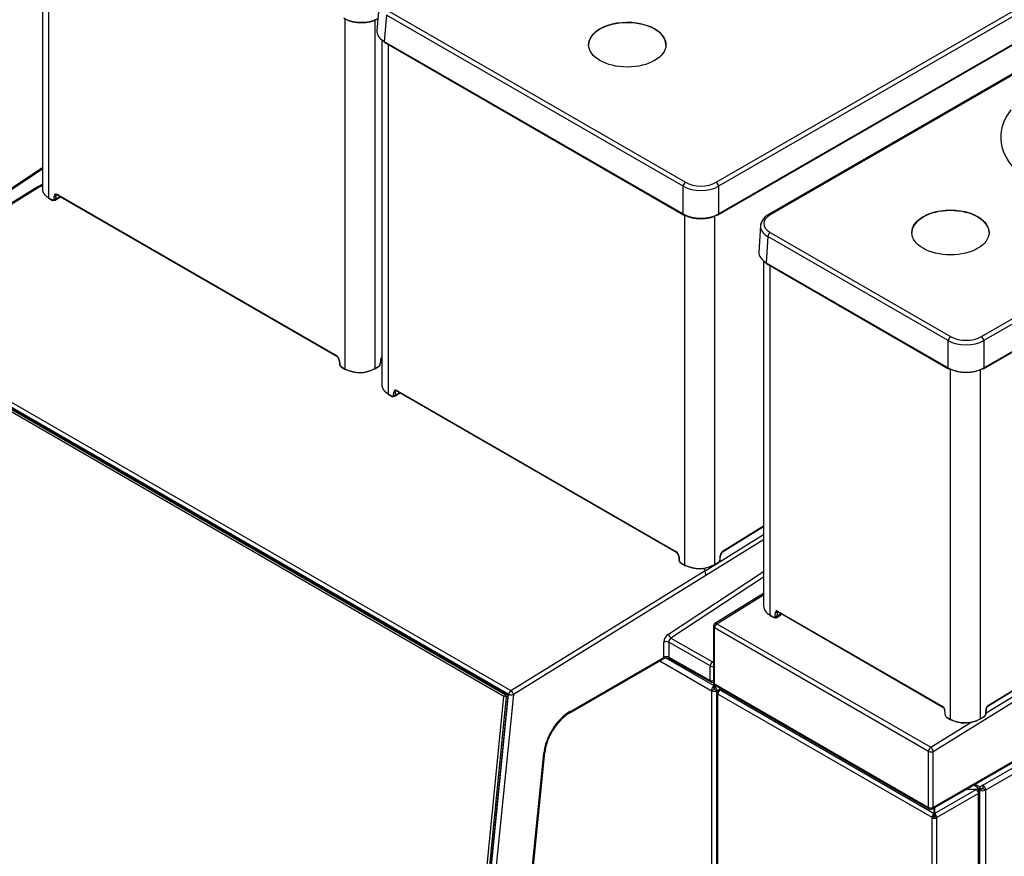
# Model space of a CAD drawing. Header units: millimetres. Extents: x 10 to 281, y 0 to 180.
# Tile 56 of 67: x 219 to 248, y 110 to 134. Entities that reach past the tile are written whole.
import ezdxf

# ---------------------------------------------------------------- set-up
doc = ezdxf.new("R2010")
doc.units = ezdxf.units.MM
doc.layers.add('134.134_BW4_CTM-', color=7, linetype='Continuous')
doc.layers.add('Standard', color=7, linetype='Continuous')

# ---------------------------------------------------------------- blocks, each defined once
blk = doc.blocks.new('SE')
at = {"layer": '134.134_BW4_CTM-', "color": 7, "linetype": 'Continuous'}
for p, q in [((50.196, 58.218), (78.541, 74.582)), ((78.611, 74.464), (50.267, 58.099)), ((50.256, 57.256), (78.672, 73.661)), ((50.267, 57.281), (78.682, 73.686)), ((80.085, 73.628), (51.744, 57.265)), ((80.135, 73.623), (51.794, 57.26)), ((58.037, 53.656), (86.379, 70.019)), ((86.45, 69.899), (58.108, 53.536)), ((58.098, 52.707), (86.487, 69.098)), ((58.108, 52.732), (86.497, 69.122)), ((30.269, 68.225), (30.269, 58.009)), ((30.451, 68.095), (30.451, 57.763)), ((40.232, 63.488), (40.161, 62.71)), ((40.519, 63.278), (49.285, 58.218)), ((39.226, 52.697), (39.226, 63.046)), ((40.103, 63.013), (40.103, 52.714)), ((40.449, 63.16), (40.378, 62.383)), ((49.214, 58.099), (40.449, 63.16)), ((40.31, 62.428), (40.31, 52.212)), ((40.378, 62.383), (49.214, 57.281)), ((40.388, 62.357), (49.225, 57.256)), ((40.492, 62.298), (40.492, 51.966)), ((46.423, 62.269), (46.423, 62.269)), ((48.709, 62.269), (48.709, 62.269)), ((58.229, 42.731), (86.35, 60.101)), ((58.234, 42.745), (86.356, 60.115)), ((56.611, 41.392), (86.593, 59.911)), ((58.179, 42.526), (86.373, 59.941)), ((86.096, 59.942), (58.218, 42.723)), ((58.075, 40.394), (91.133, 59.48)), ((91.225, 59.337), (58.16, 40.247)), ((30.269, 58.641), (27.687, 56.942)), ((30.269, 58.605), (27.735, 56.937)), ((30.12, 58.073), (24.416, 54.544)), ((30.207, 58.09), (24.466, 54.539)), ((30.269, 58.163), (30.138, 58.082)), ((30.269, 58.13), (30.205, 58.091)), ((30.269, 58.085), (30.207, 58.091)), ((49.214, 57.281), (49.214, 58.099)), ((50.267, 58.099), (50.267, 57.281)), ((30.451, 57.763), (30.566, 57.697)), ((30.457, 57.749), (30.572, 57.683)), ((30.615, 57.72), (30.623, 57.812)), ((30.633, 57.677), (30.791, 57.775)), ((30.665, 57.81), (30.658, 57.718)), ((30.658, 57.718), (30.792, 57.801)), ((30.714, 57.856), (38.963, 53.094)), ((30.72, 57.842), (38.969, 53.08)), ((49.267, 46.899), (49.267, 57.249)), ((50.144, 57.215), (50.144, 46.917)), ((86.679, 57.096), (56.611, 39.736)), ((51.505, 56.935), (51.458, 56.157)), ((56.59, 39.691), (86.659, 57.051)), ((51.723, 56.614), (51.676, 55.837)), ((57.055, 53.536), (51.723, 56.614)), ((51.794, 56.734), (57.126, 53.656)), ((55.981, 56.732), (55.981, 56.731)), ((58.263, 56.731), (58.263, 56.732)), ((51.597, 55.892), (51.597, 45.684)), ((51.676, 55.837), (57.055, 52.732)), ((51.686, 55.813), (57.066, 52.707)), ((51.778, 55.76), (51.778, 45.426)), ((24.466, 54.539), (44.124, 43.19)), ((44.056, 43.079), (24.398, 54.428)), ((43.919, 43.015), (24.445, 54.258)), ((24.449, 54.373), (44.001, 43.084)), ((24.455, 54.356), (44.007, 43.068)), ((24.484, 54.316), (43.958, 43.073)), ((57.055, 52.732), (57.055, 53.536)), ((58.108, 53.536), (58.108, 52.732)), ((40.31, 53.053), (40.307, 53.05)), ((39.046, 52.954), (39.053, 52.854)), ((39.054, 52.944), (39.062, 52.844)), ((39.111, 52.763), (39.226, 52.697)), ((39.117, 52.749), (39.232, 52.683)), ((40.097, 52.701), (40.214, 52.773)), ((40.103, 52.714), (40.219, 52.786)), ((40.267, 52.866), (40.275, 52.972)), ((40.276, 52.876), (40.283, 52.982)), ((57.124, 42.34), (57.124, 52.692)), ((58.001, 52.674), (58.001, 42.356)), ((40.492, 51.966), (40.607, 51.899)), ((40.498, 51.952), (40.613, 51.886)), ((40.656, 51.923), (40.663, 52.015)), ((40.674, 51.88), (40.832, 51.978)), ((40.706, 52.013), (40.699, 51.921)), ((40.699, 51.921), (40.833, 52.004)), ((40.755, 52.059), (49.004, 47.297)), ((40.761, 52.045), (49.01, 47.283)), ((50.399, 47.309), (51.597, 48.051)), ((50.404, 47.323), (51.597, 48.061)), ((49.867, 46.731), (51.597, 47.801)), ((51.597, 48.031), (50.353, 47.262)), ((51.597, 47.646), (49.885, 46.588)), ((50.308, 47.068), (50.316, 47.175)), ((50.317, 47.078), (50.324, 47.185)), ((49.087, 47.157), (49.094, 47.057)), ((49.095, 47.147), (49.103, 47.047)), ((49.152, 46.966), (49.267, 46.899)), ((49.158, 46.952), (49.273, 46.886)), ((50.138, 46.903), (50.255, 46.976)), ((50.144, 46.917), (50.26, 46.989)), ((44.124, 43.19), (49.864, 46.741)), ((49.885, 46.588), (44.197, 43.069)), ((48.782, 44.86), (51.597, 46.712)), ((49.864, 46.741), (49.843, 46.812)), ((49.885, 46.588), (49.885, 46.588)), ((51.597, 46.544), (48.857, 44.741)), ((51.597, 46.059), (50.159, 45.171)), ((50.209, 45.167), (51.597, 46.024)), ((51.778, 45.426), (51.893, 45.36)), ((51.942, 45.384), (51.952, 45.51)), ((51.966, 45.343), (52.11, 45.433)), ((51.995, 45.508), (51.985, 45.381)), ((52.118, 45.464), (51.985, 45.381)), ((52.017, 45.522), (51.995, 45.508)), ((52.009, 45.537), (56.894, 42.717)), ((52.015, 45.524), (56.9, 42.703)), ((50.209, 45.167), (56.538, 41.513)), ((51.784, 45.412), (51.899, 45.346)), ((56.904, 42.7), (52.207, 45.412)), ((50.112, 45.086), (50.112, 43.431)), ((56.47, 41.392), (50.141, 45.046)), ((50.141, 43.39), (50.141, 45.046)), ((48.651, 44.171), (48.651, 44.621)), ((50.017, 43.916), (48.791, 44.622)), ((48.791, 44.622), (48.791, 44.172)), ((48.857, 44.741), (50.082, 44.035)), ((45.848, 42.519), (48.63, 44.125)), ((45.869, 42.565), (48.651, 44.171)), ((48.525, 44.064), (50.051, 43.183)), ((50.13, 43.331), (48.718, 44.145)), ((48.791, 44.172), (50.017, 43.488)), ((48.812, 44.126), (50.037, 43.443)), ((50.082, 44.035), (50.112, 44.055)), ((50.017, 43.488), (50.017, 43.916)), ((50.141, 43.39), (56.47, 39.736)), ((50.051, 43.183), (50.122, 43.224)), ((50.051, 43.183), (50.051, 24.882)), ((50.13, 43.331), (50.13, 43.374)), ((50.13, 43.325), (50.13, 43.331)), ((50.13, 43.242), (50.13, 43.325)), ((50.14, 43.362), (50.14, 43.331)), ((50.163, 43.344), (50.14, 43.331)), ((50.14, 43.325), (50.14, 43.331)), ((50.14, 43.325), (50.14, 43.242)), ((50.147, 43.224), (50.218, 43.183)), ((50.162, 43.344), (56.49, 39.691)), ((50.218, 43.183), (50.329, 43.248)), ((50.218, 24.882), (50.218, 43.183)), ((50.218, 43.125), (50.218, 11.853)), ((50.268, 43.154), (50.248, 43.166)), ((50.33, 43.247), (50.268, 43.212)), ((50.359, 43.23), (50.318, 43.207)), ((50.318, 43.207), (50.4, 43.207)), ((50.318, 43.207), (50.318, 43.201)), ((50.328, 43.201), (56.637, 39.559)), ((50.328, 43.201), (50.41, 43.201)), ((42.33, 27.153), (43.919, 43.015)), ((43.989, 43.01), (42.4, 27.148)), ((44.029, 43.02), (42.432, 27.078)), ((44.038, 43.008), (42.441, 27.065)), ((42.445, 26.995), (44.056, 43.079)), ((44.197, 43.069), (42.585, 26.985)), ((43.919, 43.015), (43.956, 43.034)), ((43.956, 43.034), (43.958, 43.073)), ((43.989, 43.01), (43.956, 43.034)), ((43.958, 43.073), (43.98, 43.083)), ((44.029, 43.027), (43.989, 43.01)), ((56.576, 39.431), (50.248, 43.084)), ((50.248, 11.813), (50.248, 43.084)), ((56.941, 42.635), (56.951, 42.497)), ((56.95, 42.625), (56.96, 42.487)), ((58.169, 42.51), (58.18, 42.654)), ((58.178, 42.52), (58.189, 42.664)), ((56.538, 41.513), (57.734, 42.251)), ((57.009, 42.406), (57.124, 42.34)), ((57.016, 42.392), (57.13, 42.326)), ((57.995, 42.343), (58.128, 42.425)), ((58.001, 42.356), (58.132, 42.437)), ((43.815, 28.279), (45.125, 41.361)), ((56.47, 39.736), (56.47, 41.392)), ((56.611, 39.736), (56.611, 41.392)), ((43.786, 28.248), (45.097, 41.33)), ((56.647, 39.553), (57.884, 40.268)), ((57.884, 40.268), (57.589, 40.268)), ((57.597, 40.272), (57.892, 40.272)), ((57.955, 40.308), (57.808, 40.393)), ((57.857, 40.422), (57.99, 40.345)), ((57.892, 40.272), (57.955, 40.308)), ((57.892, 40.263), (57.892, 40.272)), ((57.927, 40.227), (57.955, 40.243)), ((57.941, 40.235), (57.955, 40.227)), ((57.955, 40.308), (57.955, 40.243)), ((57.99, 40.263), (57.955, 40.284)), ((57.955, 40.282), (57.99, 40.262)), ((57.984, 8.914), (57.984, 40.186)), ((58.075, 40.394), (57.99, 40.345)), ((57.99, 40.345), (57.99, 40.263)), ((57.99, 40.263), (58.075, 40.312)), ((57.99, 40.262), (58.061, 40.303)), ((58.061, 40.288), (57.99, 40.247)), ((57.99, 40.262), (57.99, 40.247)), ((57.99, 8.68), (57.99, 40.247)), ((58.061, 40.303), (58.06, 40.303)), ((58.061, 40.288), (58.061, 40.303)), ((58.075, 40.394), (58.075, 40.312)), ((58.16, 40.247), (58.089, 40.288)), ((58.16, 40.247), (58.16, 5.66)), ((57.955, 40.145), (56.718, 39.431)), ((57.955, 8.873), (57.955, 40.145)), ((56.637, 39.559), (56.637, 39.718)), ((56.647, 39.723), (56.647, 39.553)), ((56.633, 39.463), (56.576, 39.431)), ((56.576, 8.159), (56.576, 39.431)), ((56.637, 39.546), (56.637, 39.559)), ((56.637, 39.477), (56.637, 39.546)), ((56.647, 39.553), (56.647, 39.488)), ((56.661, 39.463), (56.718, 39.431)), ((56.718, 8.159), (56.718, 39.431))]:
    blk.add_line(p, q, dxfattribs=at)
for centre, radius, start, end in [((30.749, 57.825), 0.0652, 303.8325, 330.5006), ((51.791, 56.921), 0.286, 145.5518, 177.3544), ((51.957, 56.857), 0.461, 117.5749, 150.6704), ((38.875, 52.936), 0.172, 5.9466, 56.6749), ((40.458, 52.963), 0.176, 149.8249, 173.5798), ((39.196, 52.869), 0.143, 186.2541, 236.9112), ((39.648, 53.55), 0.952, 243.7056, 298.545), ((39.649, 53.482), 0.892, 243.2962, 299.0687), ((40.136, 52.889), 0.14, 303.679, 354.4559), ((40.79, 52.028), 0.0652, 303.8325, 330.5006), ((48.915, 47.139), 0.172, 5.9466, 56.6749), ((50.499, 47.165), 0.176, 124.8481, 173.5798), ((49.236, 47.072), 0.143, 186.2541, 236.9112), ((49.689, 47.753), 0.952, 243.7056, 298.545), ((49.69, 47.685), 0.892, 243.2962, 299.0687), ((50.177, 47.092), 0.14, 303.679, 354.4559), ((50.212, 45.086), 0.1, 121.7025, 180), ((48.943, 44.616), 0.152, 124.5337, 177.7763), ((48.722, 43.932), 0.214, 65.0659, 115.3586), ((50.086, 43.53), 0.1, 240.8586, 284.8079), ((50.212, 43.431), 0.1, 180, 240), ((43.976, 43.024), 0.0527, 355.7681, 55.0557), ((46.649, 41.251), 1.5, 122.2972, 154.4354), ((56.846, 42.624), 0.0958, 6.5452, 55.8738), ((58.037, 42.534), 0.142, 309.6523, 354.2679), ((58.284, 42.652), 0.0965, 125.2062, 173.3104), ((46.556, 41.202), 1.439, 151.067, 173.6496), ((56.54, 39.777), 0.1, 240, 300)]:
    blk.add_arc(centre, radius, start, end, dxfattribs=at)
for centre, major_axis, ratio, start_param, end_param in [((39.7, 63.381), (-0.745, 0), 0.574671, 0.786768, 2.294429), ((39.7, 63.34), (0.695, 0), 0.578934, 3.92836, 5.496418), ((47.566, 62.285), (1.143, 0), 0.57735, 0, 3.166288), ((40.907, 62.684), (0.747, -0.005), 0.575968, 3.092858, 3.929104), ((40.413, 62.401), (0.025, 0.0433), 0.57735, 2.303835, 3.141593), ((47.566, 62.285), (1.143, 0), 0.57735, 6.25849, 6.283185), ((62.001, 59.549), (3.395, 0), 0.57735, 2.716024, 4.16748), ((30.207, 58.009), (0.12, -0.019), 0.670483, 1.674821, 2.477103), ((49.285, 58.136), (-0.05, -0.0866), 0.57735, 3.926991, 5.445427), ((49.741, 58.4), (0.745, 0), 0.570409, 3.92836, 5.496418), ((49.741, 58.482), (-0.645, 0), 0.578934, 0.786768, 2.354825), ((50.196, 58.136), (0.05, -0.0866), 0.57735, 0.837758, 2.356194), ((30.472, 57.775), (0.015, 0.026), 0.57735, 2.356194, 3.141593), ((30.566, 57.754), (-0.035, 0.0607), 0.577352, 2.356832, 3.840308), ((30.587, 57.709), (0.015, 0.026), 0.57735, 2.356194, 3.141593), ((30.587, 57.709), (0.015, 0.026), 0.57735, 3.141593, 3.962727), ((30.636, 57.733), (-0.0299, 0.0024), 0.625473, 0.83301, 2.40685), ((30.714, 57.75), (0.065, -0.113), 0.577352, 2.356832, 3.840308), ((30.644, 57.824), (-0.0299, 0.0024), 0.625473, 0.83301, 2.40685), ((30.735, 57.868), (0.015, 0.026), 0.57735, 2.356194, 3.141593), ((57.122, 56.731), (1.141, 0), 0.57735, 0, 3.141593), ((49.741, 57.584), (-0.745, 0), 0.574671, 0.786768, 2.354825), ((49.25, 57.299), (0.025, 0.0433), 0.57735, 2.303835, 3.141593), ((49.25, 57.299), (0.025, 0.0433), 0.57735, 3.141593, 3.926991), ((49.741, 57.543), (0.695, 0), 0.578934, 3.92836, 5.496418), ((50.231, 57.299), (-0.025, 0.0433), 0.57735, 2.356194, 3.141593), ((50.231, 57.299), (-0.025, 0.0433), 0.57735, 3.141593, 3.979351), ((52.251, 56.997), (0.646, 0), 0.576647, 2.356803, 3.926382), ((51.794, 57.179), (0.05, -0.0866), 0.57735, 2.356194, 3.142154), ((52.251, 56.916), (0.746, -0.006), 0.576811, 3.111397, 3.931051), ((52.251, 56.916), (0.746, -0.006), 0.576811, 2.808752, 3.111397), ((51.794, 56.652), (-0.05, -0.0866), 0.57735, 3.926991, 5.462881), ((52.204, 56.14), (0.746, -0.003), 0.576735, 3.109062, 3.928715), ((51.711, 55.856), (0.025, 0.0433), 0.57735, 2.321288, 3.141593), ((57.126, 53.574), (-0.05, -0.0866), 0.57735, 3.926991, 5.462881), ((57.582, 53.919), (-0.645, 0), 0.578054, 0.786007, 2.355586), ((58.037, 53.574), (0.05, -0.0866), 0.57735, 0.820305, 2.356194), ((57.582, 53.838), (0.745, 0), 0.572459, 3.9276, 5.497178), ((38.984, 53.106), (0.015, 0.026), 0.57735, 2.356194, 3.149571), ((38.963, 52.987), (-0.065, 0.113), 0.577349, 4.014951, 5.498427), ((40.366, 53.016), (-0.065, -0.113), 0.57735, 4.583764, 5.410521), ((39.076, 52.956), (0.0299, 0.0022), 0.524834, 3.129043, 3.887004), ((39.083, 52.856), (0.0299, 0.0022), 0.524834, 3.141593, 3.887004), ((39.111, 52.82), (-0.035, 0.0607), 0.577349, 0.873358, 2.356834), ((39.132, 52.775), (0.015, 0.026), 0.57735, 2.356194, 3.141593), ((40.082, 52.726), (-0.0158, 0.0255), 0.556354, 2.338954, 3.141593), ((40.082, 52.726), (-0.0158, 0.0255), 0.556354, 3.141593, 3.90975), ((40.198, 52.798), (-0.0158, 0.0255), 0.556354, 3.141593, 3.90975), ((40.218, 52.842), (-0.035, -0.0606), 0.57735, 0.821134, 2.268928), ((40.246, 52.878), (-0.0299, 0.0022), 0.524834, 2.396181, 3.141593), ((40.254, 52.984), (-0.0299, 0.0022), 0.524834, 2.396181, 3.148729), ((57.582, 53.035), (-0.745, 0), 0.575257, 0.786007, 2.355586), ((57.091, 52.751), (0.025, 0.0433), 0.57735, 2.321288, 3.141593), ((57.091, 52.751), (0.025, 0.0433), 0.57735, 3.141593, 3.926991), ((57.582, 52.994), (0.695, 0), 0.578054, 3.9276, 5.497178), ((58.073, 52.751), (-0.025, 0.0433), 0.57735, 2.356194, 3.141593), ((58.073, 52.751), (-0.025, 0.0433), 0.57735, 3.141593, 3.961897), ((39.247, 52.709), (0.015, 0.026), 0.57735, 2.356194, 3.141593), ((39.247, 52.709), (0.015, 0.026), 0.57735, 3.141593, 3.962727), ((57.562, 52.961), (-0.62, 0), 0.57735, 1.057552, 1.797393), ((40.513, 51.978), (0.015, 0.026), 0.57735, 2.356194, 3.141593), ((40.607, 51.957), (-0.035, 0.0607), 0.577352, 2.356832, 3.840308), ((40.628, 51.912), (0.015, 0.026), 0.57735, 2.356194, 3.141593), ((40.628, 51.912), (0.015, 0.026), 0.57735, 3.141593, 3.962727), ((40.677, 51.935), (-0.0299, 0.0024), 0.625473, 0.83301, 2.40685), ((40.755, 51.953), (0.065, -0.113), 0.577352, 2.356832, 3.840308), ((40.685, 52.027), (-0.0299, 0.0024), 0.625473, 0.83301, 2.40685), ((40.776, 52.071), (0.015, 0.026), 0.57735, 2.356194, 3.141593), ((49.025, 47.309), (0.015, 0.026), 0.57735, 2.356194, 3.149571), ((49.004, 47.19), (-0.065, 0.113), 0.577349, 4.014951, 5.498427), ((50.407, 47.219), (-0.065, -0.113), 0.57735, 3.962727, 5.410521), ((50.294, 47.187), (-0.0299, 0.0022), 0.524834, 2.396181, 3.148729), ((50.383, 47.335), (-0.0158, 0.0255), 0.556354, 3.141593, 3.90975), ((49.117, 47.159), (0.0299, 0.0022), 0.524834, 3.129043, 3.887004), ((49.124, 47.059), (0.0299, 0.0022), 0.524834, 3.141593, 3.887004), ((49.152, 47.023), (-0.035, 0.0607), 0.577349, 0.873358, 2.356834), ((49.173, 46.978), (0.015, 0.026), 0.57735, 2.356194, 3.141593), ((49.288, 46.912), (0.015, 0.026), 0.57735, 2.356194, 3.141593), ((49.288, 46.912), (0.015, 0.026), 0.57735, 3.141593, 3.962727), ((50.123, 46.929), (-0.0158, 0.0255), 0.556354, 2.338954, 3.141593), ((50.123, 46.929), (-0.0158, 0.0255), 0.556354, 3.141593, 3.90975), ((50.239, 47.001), (-0.0158, 0.0255), 0.556354, 3.141593, 3.90975), ((50.259, 47.045), (-0.035, -0.0606), 0.57735, 0.821134, 2.268928), ((50.287, 47.081), (-0.0299, 0.0022), 0.524834, 2.396181, 3.141593), ((49.864, 46.66), (-0.014, 0.109), 0.144148, 3.974744, 5.545115), ((52.217, 45.696), (0.62, 0.018), 0.596196, 3.123842, 3.90924), ((51.799, 45.438), (0.015, 0.026), 0.57735, 2.356194, 3.141593), ((52.009, 45.472), (0.04, -0.0693), 0.57735, 2.356804, 3.84028), ((51.974, 45.522), (-0.0299, 0.0024), 0.625473, 0.83301, 2.40685), ((52.03, 45.484), (0.0242, -0.0438), 0.589274, 3.21602, 3.851954), ((52.03, 45.55), (0.015, 0.026), 0.57735, 2.356194, 3.141593), ((52.059, 45.519), (-0.0501, 0.0866), 0.576602, 3.158364, 3.839588), ((52.647, 45.682), (-0.621, -0.019), 0.597148, 0.714316, 0.764816), ((50.212, 45.086), (-0.05, -0.0866), 0.57735, 3.961897, 5.497787), ((50.212, 45.086), (0.0526, -0.0851), 0.556849, 2.33934, 3.141593), ((51.893, 45.417), (-0.035, 0.0607), 0.57735, 2.356804, 3.84028), ((51.914, 45.372), (0.015, 0.026), 0.57735, 2.356194, 3.141593), ((51.914, 45.372), (0.015, 0.026), 0.57735, 3.141593, 3.961897), ((51.914, 45.429), (-0.0508, 0.0862), 0.571277, 2.35131, 3.834786), ((51.963, 45.396), (-0.0299, 0.0024), 0.625473, 0.83301, 2.40685), ((48.792, 44.703), (-0.1, -0.173), 0.577514, 3.996966, 5.497665), ((48.853, 44.819), (0.055, -0.0835), 0.53567, 3.894438, 5.447781), ((50.212, 45.086), (0.1, 0), 0.57735, 3.141593, 3.926991), ((48.722, 44.58), (-0.1, 0), 0.57735, 3.944444, 5.497787), ((48.58, 44.212), (-0.05, 0.0866), 0.57735, 3.141593, 3.926991), ((48.722, 44.13), (-0.1, 0), 0.57735, 3.944444, 5.497787), ((48.86, 44.213), (0.0487, 0.0873), 0.567186, 2.347619, 3.141593), ((50.086, 43.958), (-0.0499, -0.0867), 0.557716, 3.996377, 5.497076), ((50.086, 43.958), (-0.055, 0.0835), 0.53567, 5.026715, 5.447781), ((50.086, 43.958), (-0.1, 0), 0.57735, 0.802851, 1.829243), ((50.086, 43.53), (-0.1, 0), 0.57735, 0.802851, 1.829243), ((50.086, 43.53), (0.0487, 0.0873), 0.567186, 2.347619, 3.141593), ((50.212, 43.431), (0.1, 0), 0.57735, 3.141593, 3.926991), ((50.212, 43.431), (0.05, 0.0866), 0.57735, 2.356194, 3.141593), ((44.126, 43.11), (0.05, 0.0866), 0.57735, 0.821134, 2.234021), ((44.126, 43.11), (0.0526, -0.085), 0.556354, 0.768158, 2.338954), ((50.135, 43.231), (-0.059, -0.102), 0.57735, 3.986951, 5.497787), ((50.135, 43.231), (0.118, 0), 0.57735, 3.926991, 5.497787), ((50.135, 43.231), (-0.009, -0.0156), 0.57735, 4.330706, 5.497787), ((50.135, 43.231), (-0.018, 0), 0.57735, 0.785398, 2.356194), ((50.135, 43.231), (-0.059, 0.102), 0.57735, 3.926991, 5.437827), ((50.135, 43.231), (0.009, -0.0156), 0.57735, 0.785398, 1.95248), ((50.318, 43.125), (0.1, 0), 0.57735, 2.356194, 3.926991), ((50.318, 43.125), (0.05, -0.0866), 0.57735, 2.356194, 3.926991), ((50.318, 43.125), (-0.05, -0.0866), 0.57735, 4.068888, 5.497787), ((50.328, 43.119), (-0.141, 0), 0.57735, 4.712389, 4.854286), ((44.022, 43.094), (0.015, 0.026), 0.57735, 2.234021, 3.143662), ((43.995, 43.033), (-0.024, 0.055), 0.643602, 3.996216, 5.566707), ((44.059, 43.017), (0.0299, -0.003), 0.502685, 3.141593, 3.98105), ((44.126, 43.11), (-0.0995, 0.01), 0.502685, 0.839458, 2.410254), ((45.869, 41.667), (-0.55, -0.953), 0.57735, 3.926991, 5.375614), ((45.798, 42.606), (-0.05, 0.0866), 0.57735, 3.144224, 3.926991), ((56.894, 42.652), (-0.04, 0.0693), 0.57735, 4.01492, 5.498397), ((56.915, 42.729), (0.015, 0.026), 0.57735, 2.356194, 3.146195), ((56.971, 42.637), (0.0299, 0.0022), 0.524834, 3.143469, 3.887004), ((58.12, 42.486), (-0.035, -0.0606), 0.57735, 1.024461, 2.268928), ((58.148, 42.522), (-0.0299, 0.0022), 0.524834, 2.396181, 3.141593), ((58.236, 42.68), (-0.04, -0.0693), 0.57735, 3.961897, 5.410521), ((58.159, 42.666), (-0.0299, 0.0022), 0.524834, 2.396181, 3.139826), ((58.213, 42.757), (-0.0158, 0.0255), 0.556849, 3.141593, 3.910136), ((56.981, 42.499), (0.0299, 0.0022), 0.524834, 3.141593, 3.887004), ((57.009, 42.463), (-0.035, 0.0607), 0.57735, 0.873327, 2.356804), ((57.031, 42.418), (0.015, 0.026), 0.57735, 2.356194, 3.141593), ((57.562, 42.61), (-0.62, -0.018), 0.596196, 0.767648, 2.338444), ((57.145, 42.352), (0.015, 0.026), 0.57735, 2.356194, 3.141593), ((57.563, 42.586), (0.59, 0.018), 0.597134, 3.908276, 5.479072), ((57.98, 42.369), (-0.0158, 0.0255), 0.556849, 3.141593, 3.910136), ((45.026, 41.371), (-0.0995, 0.01), 0.502685, 2.410254, 3.141593), ((56.54, 41.433), (-0.05, -0.0866), 0.57735, 3.961897, 5.497787), ((56.54, 41.433), (0.1, 0), 0.57735, 3.926991, 5.497787), ((56.54, 41.433), (-0.0526, 0.0851), 0.556849, 3.910136, 5.480933), ((57.884, 40.186), (-0.05, 0.0866), 0.57735, 3.926991, 5.497787), ((57.884, 40.186), (-0.1, 0), 0.57735, 2.356194, 3.926991), ((58.075, 40.296), (-0.12, 0), 0.57735, 0.785398, 2.356194), ((58.075, 40.296), (0.02, 0), 0.57735, 3.926991, 5.497787), ((58.075, 40.296), (0.06, -0.104), 0.57735, 0.785398, 2.356194), ((58.075, 40.296), (-0.01, 0.0173), 0.57735, 3.926991, 5.497787), ((56.54, 39.777), (-0.1, 0), 0.57735, 0.785398, 2.356194), ((56.54, 39.777), (0.05, 0.0866), 0.57735, 2.356194, 3.141593), ((56.54, 39.777), (-0.05, 0.0866), 0.57735, 3.141593, 3.926991), ((56.647, 39.471), (0.05, 0.0866), 0.57735, 0.927295, 2.356194), ((56.647, 39.471), (0.1, 0), 0.57735, 3.926991, 5.497787), ((56.647, 39.471), (-0.01, -0.0173), 0.57735, 4.712389, 5.497787), ((56.647, 39.471), (0.02, 0), 0.57735, 3.926991, 5.497787), ((56.647, 39.471), (0.05, -0.0866), 0.57735, 0.785398, 2.356194), ((56.647, 39.471), (0.01, -0.0173), 0.57735, 0.785398, 2.356194)]:
    blk.add_ellipse(centre, major_axis=major_axis, ratio=ratio, start_param=start_param, end_param=end_param, dxfattribs=at)
for centre, major_axis in [((47.566, 62.286), (-1.143, 0)), ((57.122, 56.732), (-1.141, 0))]:
    blk.add_ellipse(centre, major_axis=major_axis, ratio=0.57735, dxfattribs=at)
for points, knots in [([(30.269, 58.022), (30.269, 58.021), (30.269, 58.017), (30.27, 58.01), (30.27, 57.999), (30.272, 57.988), (30.274, 57.977), (30.276, 57.966), (30.279, 57.955), (30.283, 57.945), (30.287, 57.935), (30.291, 57.925), (30.296, 57.915), (30.301, 57.905), (30.306, 57.896), (30.312, 57.887), (30.319, 57.878), (30.325, 57.869), (30.332, 57.86), (30.339, 57.852), (30.347, 57.844), (30.354, 57.836), (30.362, 57.828), (30.37, 57.821), (30.379, 57.813), (30.387, 57.806), (30.396, 57.799), (30.405, 57.793), (30.414, 57.786), (30.423, 57.78), (30.432, 57.774), (30.441, 57.769), (30.448, 57.765), (30.451, 57.763)], [0, 0, 0, 0, 0.002202, 0.041109, 0.079627, 0.117755, 0.155493, 0.192842, 0.229801, 0.266371, 0.302551, 0.338342, 0.373743, 0.408755, 0.443377, 0.47761, 0.511453, 0.544907, 0.577971, 0.610647, 0.642932, 0.674829, 0.706336, 0.737454, 0.768182, 0.798522, 0.828472, 0.858033, 0.887204, 0.915987, 0.94438, 0.972385, 1, 1, 1, 1]), ([(30.658, 57.718), (30.656, 57.699), (30.649, 57.685), (30.623, 57.673), (30.606, 57.675), (30.588, 57.685)], [0, 0, 0, 0, 0.5, 0.5, 1, 1, 1, 1]), ([(30.736, 57.844), (30.734, 57.846), (30.729, 57.848), (30.722, 57.851), (30.715, 57.853), (30.707, 57.854), (30.7, 57.854), (30.693, 57.852), (30.686, 57.849), (30.68, 57.845), (30.674, 57.839), (30.67, 57.831), (30.666, 57.821), (30.665, 57.814), (30.665, 57.81)], [0, 0, 0, 0, 0.065271, 0.133822, 0.205655, 0.280772, 0.359174, 0.44086, 0.525833, 0.614092, 0.705638, 0.800471, 0.898592, 1, 1, 1, 1]), ([(40.31, 52.225), (40.31, 52.224), (40.31, 52.22), (40.31, 52.213), (40.311, 52.201), (40.313, 52.19), (40.315, 52.18), (40.317, 52.169), (40.32, 52.158), (40.324, 52.148), (40.328, 52.138), (40.332, 52.128), (40.337, 52.118), (40.342, 52.108), (40.347, 52.099), (40.353, 52.09), (40.359, 52.081), (40.366, 52.072), (40.373, 52.063), (40.38, 52.055), (40.388, 52.047), (40.395, 52.039), (40.403, 52.031), (40.411, 52.024), (40.42, 52.016), (40.428, 52.009), (40.437, 52.002), (40.446, 51.996), (40.455, 51.989), (40.464, 51.983), (40.473, 51.977), (40.482, 51.971), (40.489, 51.968), (40.492, 51.966)], [0, 0, 0, 0, 0.002202, 0.041109, 0.079627, 0.117755, 0.155493, 0.192842, 0.229801, 0.266371, 0.302551, 0.338342, 0.373743, 0.408755, 0.443377, 0.47761, 0.511453, 0.544907, 0.577971, 0.610647, 0.642932, 0.674829, 0.706336, 0.737454, 0.768182, 0.798522, 0.828472, 0.858033, 0.887204, 0.915987, 0.94438, 0.972385, 1, 1, 1, 1]), ([(40.699, 51.921), (40.697, 51.902), (40.689, 51.888), (40.664, 51.875), (40.647, 51.878), (40.629, 51.888)], [0, 0, 0, 0, 0.5, 0.5, 1, 1, 1, 1]), ([(40.777, 52.047), (40.775, 52.048), (40.77, 52.051), (40.763, 52.054), (40.756, 52.056), (40.748, 52.057), (40.741, 52.057), (40.734, 52.055), (40.727, 52.052), (40.721, 52.048), (40.715, 52.042), (40.711, 52.034), (40.707, 52.024), (40.706, 52.017), (40.706, 52.013)], [0, 0, 0, 0, 0.065271, 0.133822, 0.205655, 0.280772, 0.359174, 0.44086, 0.525833, 0.614092, 0.705638, 0.800471, 0.898592, 1, 1, 1, 1]), ([(52.004, 45.527), (52.004, 45.527), (52.004, 45.527), (52.006, 45.528), (52.012, 45.525), (52.015, 45.524)], [0, 0, 0, 0, 0.045936, 0.571456, 1, 1, 1, 1])]:
    blk.add_open_spline(points, degree=3, knots=knots, dxfattribs=at)
blk.add_open_spline([(58.132, 42.437), (58.133, 42.432), (58.131, 42.427), (58.128, 42.425)], degree=3, dxfattribs=at)

msp = doc.modelspace()

# ---------------------------------------------------------------- block references
at = {"layer": 'Standard', "color": 7}
msp.add_blockref('SE', (189.432, 71.3356), dxfattribs=at)

doc.saveas('drawing.dxf')
